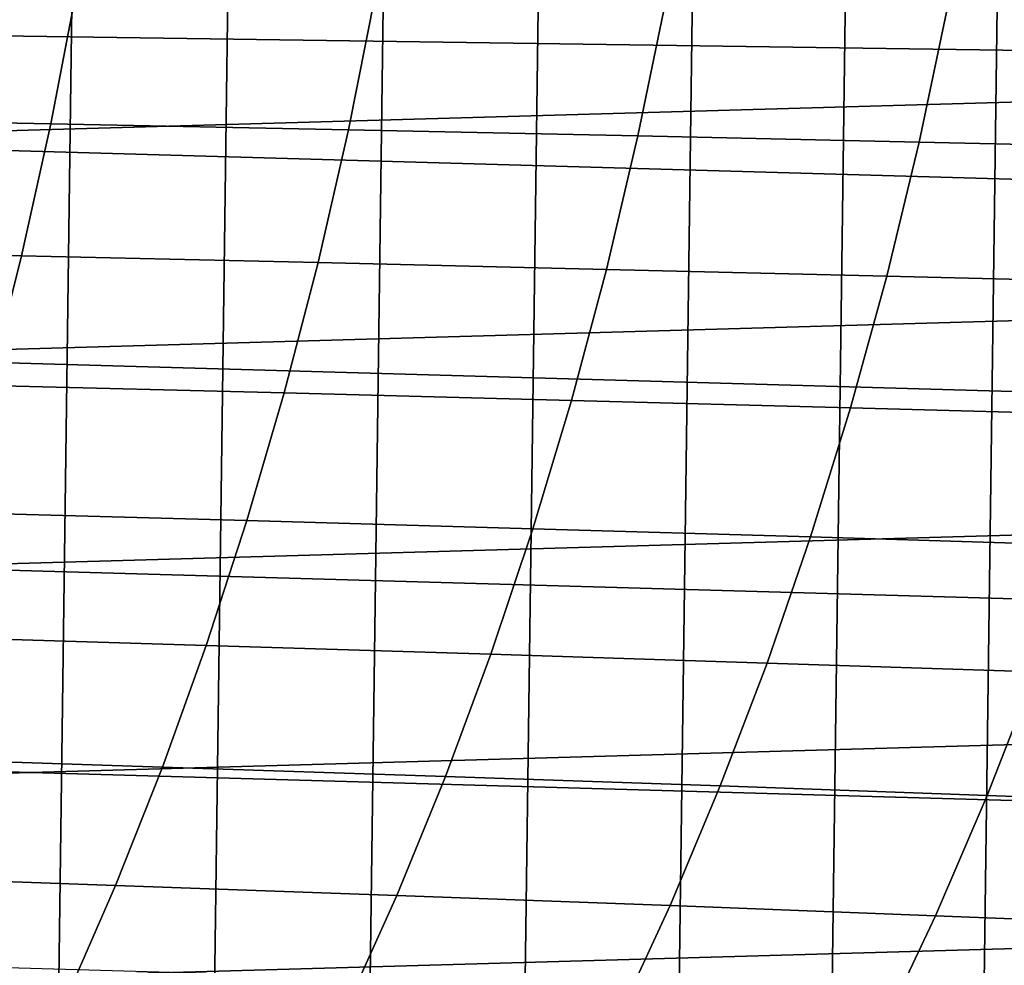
# Model space of a CAD drawing. Header units: metres. Extents: x -166 to 33, y -71 to 34.
# Tile 187 of 256: x 2.26 to 6.19, y -7.75 to -3.97. Entities that reach past the tile are written whole.
import ezdxf

# ---------------------------------------------------------------- set-up
doc = ezdxf.new("R2010")
doc.units = ezdxf.units.M
doc.layers.add('solid_12208131', color=7, linetype='CONTINUOUS')

msp = doc.modelspace()

# ---------------------------------------------------------------- linework, layer by layer
at = {"layer": 'solid_12208131'}
for points in [[(1.588556, -23.399057, -0.2), (2.211185, 23.343184, -0.2), (2.833375, 23.271292, -0.2), (2.211184, -23.343184, -0.2)], [(2.211184, -23.343184, -0.2), (2.833375, 23.271292, -0.2), (3.454813, 23.183413, -0.2), (2.833374, -23.271292, -0.2)], [(2.833374, -23.271292, -0.2), (3.454813, 23.183413, -0.2), (4.074116, 23.079647, -0.2), (3.454812, -23.183413, -0.2)], [(3.454812, -23.183413, -0.2), (4.074116, 23.079647, -0.2), (4.690669, 22.960131, -0.2), (4.074115, -23.079647, -0.2)], [(4.074115, -23.079647, -0.2), (4.690669, 22.960131, -0.2), (5.30349, 22.825026, -0.2), (4.690668, -22.960133, -0.2)], [(4.690668, -22.960133, -0.2), (5.30349, 22.825026, -0.2), (5.911822, 22.674566, -0.2), (5.303488, -22.825027, -0.2)], [(5.303488, -22.825027, -0.2), (5.911822, 22.674566, -0.2), (6.515336, 22.508831, -0.2), (5.91182, -22.674566, -0.2)], [(5.91182, -22.674566, -0.2), (6.515336, 22.508831, -0.2), (7.112642, 22.328314, -0.2), (6.515335, -22.508831, -0.2)], [(0.290573, -4.470582, 136.199997), (31.03216, -3.594096, 136.199997), (31.212185, -2.70363, 136.199997), (0.06018, -3.591479, 136.199997)], [(30.774506, -4.01032, 136.449997), (0.213965, -3.572897, 136.449997), (0.117929, -3.131644, 136.449997), (30.883003, -3.572325, 136.449997)], [(30.653692, -4.444589, 136.449997), (0.322451, -4.010863, 136.449997), (0.213965, -3.572897, 136.449997), (30.774506, -4.01032, 136.449997)], [(0.57061, -5.334953, 136.199997), (30.801682, -4.473136, 136.199997), (31.03216, -3.594096, 136.199997), (0.290573, -4.470582, 136.199997)], [(2.38588, -4.38922, 232.005066), (2.48917, -3.854133, 232.123596), (1.264444, -3.833188, 233.630753), (1.165101, -4.365374, 233.510147)], [(3.573714, -4.413186, 230.477066), (3.680868, -3.875185, 230.593475), (2.48917, -3.854133, 232.123596), (2.38588, -4.38922, 232.005066)], [(4.728828, -4.437218, 228.927612), (4.839768, -3.896295, 229.04187), (3.680868, -3.875185, 230.593475), (3.573714, -4.413186, 230.477066)], [(5.851435, -4.461261, 227.35817), (5.966086, -3.917417, 227.470215), (4.839768, -3.896295, 229.04187), (4.728828, -4.437218, 228.927612)], [(6.941658, -4.485261, 225.770126), (7.059952, -3.938501, 225.879929), (5.966086, -3.917417, 227.470215), (5.851435, -4.461261, 227.35817)], [(30.37579, -5.300132, 136.449997), (0.443236, -4.445048, 136.449997), (0.322451, -4.010863, 136.449997), (30.653692, -4.444589, 136.449997)], [(2.268974, -4.915793, 231.871384), (2.38588, -4.38922, 232.005066), (1.165101, -4.365374, 233.510147), (1.052641, -4.889096, 233.374115)], [(3.452453, -4.942624, 230.345779), (3.573714, -4.413186, 230.477066), (2.38588, -4.38922, 232.005066), (2.268974, -4.915793, 231.871384)], [(4.6033, -4.969527, 228.798752), (4.728828, -4.437218, 228.927612), (3.573714, -4.413186, 230.477066), (3.452453, -4.942624, 230.345779)], [(5.721721, -4.996441, 227.231781), (5.851435, -4.461261, 227.35817), (4.728828, -4.437218, 228.927612), (4.6033, -4.969527, 228.798752)], [(30.050367, -6.136236, 136.449997), (0.721051, -5.300353, 136.449997), (0.443236, -4.445048, 136.449997), (30.37579, -5.300132, 136.449997)], [(0.899233, -6.181189, 136.199997), (30.521599, -5.337344, 136.199997), (30.801682, -4.473136, 136.199997), (0.57061, -5.334953, 136.199997)], [(6.807837, -5.023307, 225.646271), (6.941658, -4.485261, 225.770126), (5.851435, -4.461261, 227.35817), (5.721721, -4.996441, 227.231781)], [(2.138575, -5.432809, 231.722748), (2.268974, -4.915793, 231.871384), (1.052641, -4.889096, 233.374115), (0.927183, -5.403316, 233.222885)], [(3.317216, -5.462448, 230.199799), (3.452453, -4.942624, 230.345779), (2.268974, -4.915793, 231.871384), (2.138575, -5.432809, 231.722748)], [(4.463321, -5.492166, 228.655502), (4.6033, -4.969527, 228.798752), (3.452453, -4.942624, 230.345779), (3.317216, -5.462448, 230.199799)], [(5.577094, -5.521894, 227.091293), (5.721721, -4.996441, 227.231781), (4.6033, -4.969527, 228.798752), (4.463321, -5.492166, 228.655502)], [(6.658648, -5.551568, 225.508591), (6.807837, -5.023307, 225.646271), (5.721721, -4.996441, 227.231781), (5.577094, -5.521894, 227.091293)], [(29.677811, -6.951823, 136.449997), (1.046403, -6.136241, 136.449997), (0.721051, -5.300353, 136.449997), (30.050367, -6.136236, 136.449997)], [(1.275384, -7.006285, 136.199997), (30.192905, -6.183378, 136.199997), (30.521599, -5.337344, 136.199997), (0.899233, -6.181189, 136.199997)], [(3.168313, -5.971715, 230.03952), (3.317216, -5.462448, 230.199799), (2.138575, -5.432809, 231.722748), (1.994982, -5.939329, 231.55954)], [(4.309216, -6.004186, 228.498184), (4.463321, -5.492166, 228.655502), (3.317216, -5.462448, 230.199799), (3.168313, -5.971715, 230.03952)], [(5.417886, -6.036667, 226.937012), (5.577094, -5.521894, 227.091293), (4.463321, -5.492166, 228.655502), (4.309216, -6.004186, 228.498184)], [(6.494433, -6.069086, 225.357391), (6.658648, -5.551568, 225.508591), (5.577094, -5.521894, 227.091293), (5.417886, -6.036667, 226.937012)], [(3.006082, -6.469506, 229.865295), (3.168313, -5.971715, 230.03952), (1.994982, -5.939329, 231.55954), (1.838517, -6.434438, 231.382141)], [(4.141335, -6.504663, 228.327209), (4.309216, -6.004186, 228.498184), (3.168313, -5.971715, 230.03952), (3.006082, -6.469506, 229.865295)], [(5.244463, -6.539829, 226.769333), (5.417886, -6.036667, 226.937012), (4.309216, -6.004186, 228.498184), (4.141335, -6.504663, 228.327209)], [(6.315572, -6.574924, 225.193069), (6.494433, -6.069086, 225.357391), (5.417886, -6.036667, 226.937012), (5.244463, -6.539829, 226.769333)], [(29.25868, -7.745795, 136.449997), (1.418947, -6.95174, 136.449997), (1.046403, -6.136241, 136.449997), (29.677811, -6.951823, 136.449997)], [(1.698042, -7.808147, 136.199997), (29.816605, -7.008286, 136.199997), (30.192905, -6.183378, 136.199997), (1.275384, -7.006285, 136.199997)], [(2.831338, -6.954913, 229.676895), (3.006082, -6.469506, 229.865295), (1.838517, -6.434438, 231.382141), (1.670004, -6.917236, 231.190323)], [(3.960484, -6.992683, 228.142319), (4.141335, -6.504663, 228.327209), (3.006082, -6.469506, 229.865295), (2.831338, -6.954913, 229.676895)], [(5.057622, -7.03046, 226.587997), (5.244463, -6.539829, 226.769333), (4.141335, -6.504663, 228.327209), (3.960484, -6.992683, 228.142319)], [(6.122853, -7.06816, 225.015366), (6.315572, -6.574924, 225.193069), (5.244463, -6.539829, 226.769333), (5.057622, -7.03046, 226.587997)], [(7.15625, -7.105698, 223.425812), (7.354739, -6.609871, 223.599823), (6.315572, -6.574924, 225.193069), (6.122853, -7.06816, 225.015366)], [(28.794245, -8.515811, 136.449997), (1.83813, -7.745797, 136.449997), (1.418947, -6.95174, 136.449997), (29.25868, -7.745795, 136.449997)], [(2.644053, -7.427003, 229.475204), (2.831338, -6.954913, 229.676895), (1.670004, -6.917236, 231.190323), (1.489386, -7.386794, 230.98494)], [(3.766666, -7.467308, 227.944351), (3.960484, -6.992683, 228.142319), (2.831338, -6.954913, 229.676895), (2.644053, -7.427003, 229.475204)], [(4.857396, -7.507618, 226.393845), (5.057622, -7.03046, 226.587997), (3.960484, -6.992683, 228.142319), (3.766666, -7.467308, 227.944351)], [(2.165964, -8.584951, 136.199997), (29.393778, -7.810048, 136.199997), (29.816605, -7.008286, 136.199997), (1.698042, -7.808147, 136.199997)], [(5.916338, -7.547844, 224.825104), (6.122853, -7.06816, 225.015366), (5.057622, -7.03046, 226.587997), (4.857396, -7.507618, 226.393845)], [(6.943563, -7.587893, 223.239487), (7.15625, -7.105698, 223.425812), (6.122853, -7.06816, 225.015366), (5.916338, -7.547844, 224.825104)], [(2.444393, -7.884844, 229.260803), (2.644053, -7.427003, 229.475204), (1.489386, -7.386794, 230.98494), (1.296805, -7.842185, 230.766647)], [(3.560067, -7.927601, 227.733932), (3.766666, -7.467308, 227.944351), (2.644053, -7.427003, 229.475204), (2.444393, -7.884844, 229.260803)], [(4.643992, -7.970362, 226.187485), (4.857396, -7.507618, 226.393845), (3.766666, -7.467308, 227.944351), (3.560067, -7.927601, 227.733932)], [(5.696255, -8.013029, 224.622864), (5.916338, -7.547844, 224.825104), (4.857396, -7.507618, 226.393845), (4.643992, -7.970362, 226.187485)], [(6.716925, -8.055506, 223.041473), (6.943563, -7.587893, 223.239487), (5.916338, -7.547844, 224.825104), (5.696255, -8.013029, 224.622864)]]:
    msp.add_3dface(points, dxfattribs=at)

doc.saveas('drawing.dxf')
